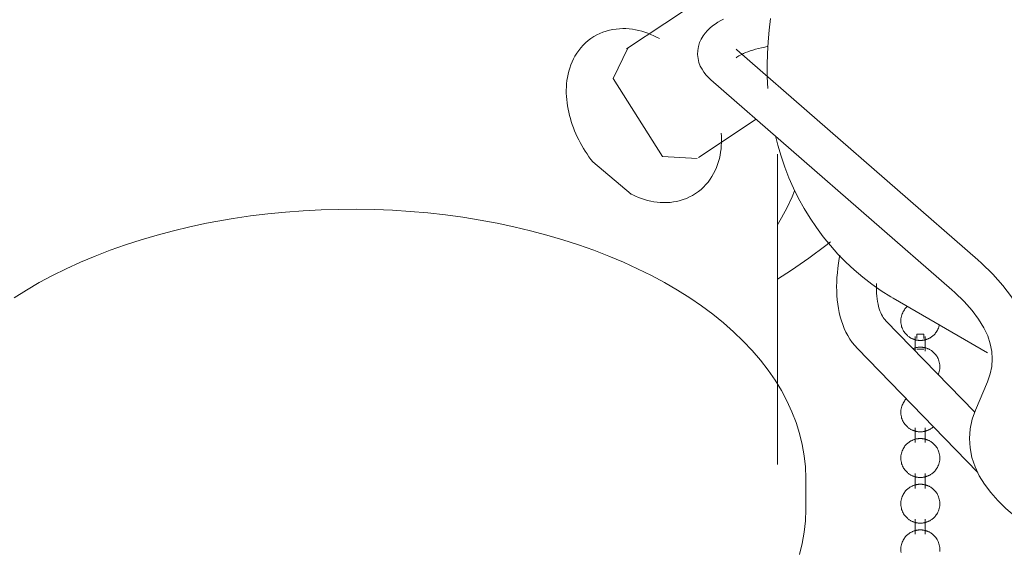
# Model space of a CAD drawing. Header units: millimetres. Extents: x 5724 to 11786, y -2894 to 7544.
# Tile 27 of 46: x 8147 to 8217, y -2678 to -2640. Entities that reach past the tile are written whole.
import ezdxf

# ---------------------------------------------------------------- set-up
doc = ezdxf.new("R2010")
doc.units = ezdxf.units.MM
doc.layers.add('E-LITE-EQPM', color=7, linetype='Continuous', lineweight=20)

# ---------------------------------------------------------------- blocks, each defined once
blk = doc.blocks.new('33711-11 - 33711-11 YAKARTA LED Old gold ceiling fan-533504-00 Isometrico PDF')
at = {"layer": 'E-LITE-EQPM', "color": 251, "lineweight": 9, "true_color": 0x636466}
for p, q in [((2428.607, -2634.597), (2417.363, -2642.065)), ((2419.493, -2641.225), (2419.692, -2641.329)), ((2442.146, -2656.948), (2425.159, -2642.127)), ((2423.319, -2644.237), (2440.305, -2659.058)), ((2427.3, -2644.039), (2427.344, -2644.849)), ((2422.453, -2649.728), (2426.52, -2647.028)), ((2428.012, -2671.38), (2428.012, -2649.498)), ((2415.002, -2650.042), (2417.694, -2652.309)), ((2422.363, -2649.784), (2419.908, -2649.653)), ((2417.699, -2652.311), (2417.637, -2652.28)), ((2436.184, -2659.655), (2442.823, -2663.509)), ((2441.9, -2667.673), (2435.664, -2661.255)), ((2437.737, -2662.346), (2437.737, -2663.379)), ((2437.841, -2662.489), (2437.841, -2662.202)), ((2438.442, -2663.4), (2438.442, -2662.346)), ((2433.656, -2663.207), (2442.124, -2671.921)), ((2437.841, -2663.257), (2438.339, -2663.257)), ((2442.824, -2665.546), (2441.974, -2667.553)), ((2437.737, -2668.793), (2437.737, -2669.848)), ((2438.442, -2669.848), (2438.442, -2668.793)), ((2430.012, -2674.558), (2430.012, -2672.356)), ((2437.737, -2672.017), (2437.737, -2673.072)), ((2438.442, -2673.072), (2438.442, -2672.017)), ((2437.737, -2675.241), (2437.737, -2676.296)), ((2438.442, -2676.296), (2438.442, -2675.241))]:
    blk.add_line(p, q, dxfattribs=at)
for points in [[(2427.534, -2639.921, 0), (2427.427, -2640.741, 0), (2427.35, -2641.564, 0), (2427.303, -2642.387, 0), (2427.286, -2643.209, 0), (2427.3, -2644.03, 0)], [(2423.319, -2644.237, 0), (2423.147, -2644.077, 0), (2422.985, -2643.903, 0), (2422.834, -2643.712, 0), (2422.697, -2643.5, 0), (2422.577, -2643.268, 0), (2422.481, -2643.013, 0), (2422.415, -2642.74, 0), (2422.385, -2642.454, 0), (2422.394, -2642.165, 0), (2422.441, -2641.882, 0), (2422.524, -2641.614, 0), (2422.634, -2641.367, 0), (2422.767, -2641.142, 0), (2422.917, -2640.94, 0), (2423.078, -2640.758, 0), (2423.25, -2640.593, 0), (2423.429, -2640.444, 0), (2423.617, -2640.307, 0), (2423.811, -2640.181, 0), (2424.013, -2640.063, 0), (2424.222, -2639.953, 0)], [(2419.493, -2641.225, 0), (2419.291, -2641.128, 0), (2419.086, -2641.038, 0), (2418.877, -2640.956, 0), (2418.665, -2640.882, 0), (2418.45, -2640.816, 0), (2418.233, -2640.76, 0), (2418.012, -2640.712, 0), (2417.788, -2640.675, 0), (2417.562, -2640.648, 0), (2417.333, -2640.632, 0), (2417.103, -2640.628, 0), (2416.871, -2640.636, 0), (2416.638, -2640.657, 0), (2416.405, -2640.691, 0), (2416.173, -2640.739, 0), (2415.942, -2640.801, 0), (2415.714, -2640.878, 0), (2415.491, -2640.97, 0), (2415.273, -2641.076, 0), (2415.062, -2641.196, 0), (2414.859, -2641.329, 0), (2414.665, -2641.476, 0), (2414.481, -2641.634, 0), (2414.308, -2641.803, 0), (2414.148, -2641.982, 0), (2413.999, -2642.169, 0), (2413.863, -2642.363, 0), (2413.739, -2642.564, 0), (2413.628, -2642.77, 0), (2413.529, -2642.98, 0), (2413.442, -2643.194, 0), (2413.366, -2643.41, 0), (2413.302, -2643.629, 0), (2413.248, -2643.849, 0), (2413.205, -2644.071, 0), (2413.171, -2644.294, 0), (2413.147, -2644.517, 0), (2413.131, -2644.741, 0), (2413.125, -2644.965, 0), (2413.127, -2645.189, 0), (2413.137, -2645.414, 0), (2413.155, -2645.637, 0), (2413.18, -2645.861, 0), (2413.213, -2646.084, 0), (2413.252, -2646.307, 0), (2413.299, -2646.528, 0), (2413.352, -2646.749, 0), (2413.412, -2646.969, 0), (2413.479, -2647.188, 0), (2413.551, -2647.406, 0), (2413.63, -2647.622, 0), (2413.715, -2647.836, 0), (2413.805, -2648.049, 0), (2413.901, -2648.26, 0), (2414.003, -2648.468, 0), (2414.11, -2648.675, 0), (2414.222, -2648.879, 0), (2414.34, -2649.08, 0), (2414.462, -2649.278, 0), (2414.59, -2649.474, 0), (2414.722, -2649.666, 0), (2414.859, -2649.855, 0), (2415, -2650.04, 0), (2415.002, -2650.042, 0)], [(2419.908, -2649.653, 0), (2416.437, -2644.154, 0), (2417.454, -2642.009, 0)], [(2425.095, -2642.7, 0), (2425.12, -2642.678, 0), (2425.161, -2642.644, 0), (2425.221, -2642.602, 0), (2425.298, -2642.554, 0), (2425.392, -2642.5, 0), (2425.502, -2642.444, 0), (2425.628, -2642.385, 0), (2425.769, -2642.326, 0), (2425.925, -2642.265, 0), (2426.094, -2642.206, 0), (2426.276, -2642.147, 0), (2426.47, -2642.089, 0), (2426.676, -2642.033, 0), (2426.894, -2641.979, 0), (2427.122, -2641.927, 0), (2427.36, -2641.877, 0)], [(2425.104, -2642.072, 0), (2425.111, -2642.081, 0), (2425.134, -2642.104, 0), (2425.159, -2642.127, 0)], [(2424.047, -2648.002, 0), (2424.061, -2648.226, 0), (2424.068, -2648.45, 0), (2424.066, -2648.674, 0), (2424.055, -2648.898, 0), (2424.036, -2649.122, 0), (2424.007, -2649.345, 0), (2423.969, -2649.567, 0), (2423.921, -2649.788, 0), (2423.863, -2650.008, 0), (2423.793, -2650.226, 0), (2423.712, -2650.441, 0), (2423.62, -2650.653, 0), (2423.515, -2650.862, 0), (2423.398, -2651.065, 0), (2423.269, -2651.263, 0), (2423.127, -2651.455, 0), (2422.973, -2651.638, 0), (2422.806, -2651.812, 0), (2422.628, -2651.977, 0), (2422.44, -2652.13, 0), (2422.242, -2652.27, 0), (2422.035, -2652.398, 0), (2421.82, -2652.511, 0), (2421.599, -2652.61, 0), (2421.374, -2652.695, 0), (2421.145, -2652.765, 0), (2420.913, -2652.821, 0), (2420.681, -2652.863, 0), (2420.448, -2652.891, 0), (2420.215, -2652.906, 0), (2419.984, -2652.908, 0), (2419.754, -2652.898, 0), (2419.526, -2652.877, 0), (2419.301, -2652.845, 0), (2419.079, -2652.803, 0), (2418.859, -2652.752, 0), (2418.643, -2652.691, 0), (2418.429, -2652.621, 0), (2418.219, -2652.544, 0), (2418.012, -2652.458, 0), (2417.808, -2652.365, 0), (2417.699, -2652.311, 0)], [(2427.869, -2648.205, 0), (2428.036, -2648.859, 0), (2428.268, -2649.635, 0), (2428.532, -2650.401, 0), (2428.827, -2651.153, 0), (2429.153, -2651.891, 0), (2429.511, -2652.614, 0), (2429.899, -2653.319, 0), (2430.317, -2654.006, 0), (2430.765, -2654.673, 0), (2431.242, -2655.319, 0), (2431.748, -2655.942, 0), (2432.281, -2656.54, 0), (2432.841, -2657.113, 0), (2433.427, -2657.66, 0), (2434.038, -2658.178, 0), (2434.672, -2658.666, 0), (2435.328, -2659.124, 0), (2436.006, -2659.55, 0), (2436.184, -2659.655, 0)], [(2429.21, -2652.083, 0), (2429.045, -2652.51, 0), (2428.7, -2653.257, 0), (2428.306, -2653.993, 0), (2428.008, -2654.48, 0)], [(2430.012, -2672.356, 0), (2429.985, -2671.562, 0), (2429.903, -2670.77, 0), (2429.766, -2669.982, 0), (2429.575, -2669.201, 0), (2429.331, -2668.427, 0), (2429.035, -2667.662, 0), (2428.687, -2666.908, 0), (2428.29, -2666.166, 0), (2427.844, -2665.438, 0), (2427.35, -2664.724, 0), (2426.81, -2664.025, 0), (2426.224, -2663.343, 0), (2425.594, -2662.677, 0), (2424.922, -2662.03, 0), (2424.208, -2661.4, 0), (2423.453, -2660.79, 0), (2422.66, -2660.2, 0), (2421.829, -2659.63, 0), (2420.962, -2659.082, 0), (2420.059, -2658.555, 0), (2419.123, -2658.051, 0), (2418.155, -2657.57, 0), (2417.156, -2657.112, 0), (2416.128, -2656.678, 0), (2415.072, -2656.27, 0), (2413.99, -2655.886, 0), (2412.884, -2655.528, 0), (2411.755, -2655.196, 0), (2410.606, -2654.891, 0), (2409.437, -2654.613, 0), (2408.25, -2654.363, 0), (2407.048, -2654.14, 0), (2405.832, -2653.945, 0), (2404.605, -2653.778, 0), (2403.367, -2653.64, 0), (2402.121, -2653.531, 0), (2400.868, -2653.45, 0), (2399.612, -2653.399, 0), (2398.352, -2653.377, 0), (2397.093, -2653.383, 0), (2395.835, -2653.419, 0), (2394.58, -2653.484, 0), (2393.33, -2653.578, 0), (2392.087, -2653.7, 0), (2390.854, -2653.851, 0), (2389.631, -2654.031, 0), (2388.422, -2654.239, 0), (2387.75, -2654.367, 0)], [(2374.196, -2659.63, 0), (2375.063, -2659.082, 0), (2375.966, -2658.555, 0), (2376.902, -2658.051, 0), (2377.87, -2657.57, 0), (2378.869, -2657.112, 0), (2379.897, -2656.678, 0), (2380.953, -2656.27, 0), (2382.035, -2655.886, 0), (2383.141, -2655.528, 0), (2384.27, -2655.196, 0), (2385.419, -2654.891, 0), (2386.588, -2654.613, 0), (2387.75, -2654.367, 0)], [(2431.765, -2655.67, 0), (2431.428, -2655.943, 0), (2430.234, -2656.831, 0), (2429.008, -2657.672, 0), (2428.008, -2658.304, 0)], [(2433.656, -2663.207, 0), (2433.465, -2662.997, 0), (2433.289, -2662.774, 0), (2433.127, -2662.541, 0), (2432.979, -2662.297, 0), (2432.845, -2662.045, 0), (2432.725, -2661.784, 0), (2432.618, -2661.515, 0), (2432.524, -2661.24, 0), (2432.442, -2660.958, 0), (2432.372, -2660.67, 0), (2432.314, -2660.376, 0), (2432.267, -2660.076, 0), (2432.232, -2659.772, 0), (2432.207, -2659.463, 0), (2432.193, -2659.149, 0), (2432.19, -2658.831, 0), (2432.196, -2658.509, 0), (2432.213, -2658.184, 0), (2432.24, -2657.855, 0), (2432.276, -2657.523, 0), (2432.322, -2657.189, 0), (2432.377, -2656.853, 0), (2432.421, -2656.623, 0)], [(2445.402, -2666.637, 0), (2445.71, -2665.763, 0), (2445.901, -2664.867, 0), (2445.968, -2663.959, 0), (2445.911, -2663.05, 0), (2445.732, -2662.149, 0), (2445.436, -2661.266, 0), (2445.03, -2660.404, 0), (2444.52, -2659.567, 0), (2443.912, -2658.753, 0), (2443.21, -2657.96, 0), (2442.416, -2657.189, 0), (2442.146, -2656.948, 0)], [(2435.664, -2661.255, 0), (2435.601, -2661.186, 0), (2435.538, -2661.106, 0), (2435.476, -2661.016, 0), (2435.414, -2660.916, 0), (2435.355, -2660.803, 0), (2435.298, -2660.68, 0), (2435.244, -2660.544, 0), (2435.194, -2660.397, 0), (2435.148, -2660.239, 0), (2435.107, -2660.07, 0), (2435.071, -2659.89, 0), (2435.042, -2659.699, 0), (2435.019, -2659.499, 0), (2435.002, -2659.29, 0), (2434.992, -2659.071, 0), (2434.99, -2658.845, 0), (2434.994, -2658.61, 0)], [(2442.824, -2665.546, 0), (2443.016, -2665.002, 0), (2443.129, -2664.47, 0), (2443.168, -2663.943, 0), (2443.135, -2663.413, 0), (2443.027, -2662.872, 0), (2442.84, -2662.314, 0), (2442.567, -2661.735, 0), (2442.203, -2661.138, 0), (2441.744, -2660.524, 0), (2441.187, -2659.897, 0), (2440.533, -2659.261, 0), (2440.305, -2659.058, 0)], [(2437.187, -2660.225, 0), (2437.142, -2660.265, 0), (2437.098, -2660.31, 0), (2437.053, -2660.359, 0), (2437.009, -2660.413, 0), (2436.965, -2660.471, 0), (2436.923, -2660.534, 0), (2436.884, -2660.602, 0), (2436.846, -2660.676, 0), (2436.813, -2660.754, 0), (2436.783, -2660.836, 0), (2436.758, -2660.923, 0), (2436.738, -2661.013, 0), (2436.724, -2661.106, 0), (2436.717, -2661.201, 0), (2436.716, -2661.296, 0), (2436.722, -2661.391, 0), (2436.734, -2661.484, 0), (2436.752, -2661.575, 0), (2436.775, -2661.663, 0), (2436.804, -2661.746, 0), (2436.837, -2661.826, 0), (2436.873, -2661.9, 0), (2436.912, -2661.97, 0), (2436.954, -2662.034, 0), (2436.997, -2662.094, 0), (2437.041, -2662.149, 0), (2437.085, -2662.199, 0), (2437.13, -2662.245, 0), (2437.175, -2662.287, 0), (2437.22, -2662.325, 0), (2437.264, -2662.359, 0), (2437.307, -2662.39, 0), (2437.35, -2662.419, 0), (2437.391, -2662.445, 0), (2437.432, -2662.468, 0), (2437.473, -2662.489, 0), (2437.512, -2662.508, 0), (2437.551, -2662.525, 0), (2437.588, -2662.541, 0), (2437.625, -2662.554, 0), (2437.662, -2662.567, 0), (2437.697, -2662.578, 0), (2437.733, -2662.588, 0), (2437.767, -2662.597, 0), (2437.801, -2662.605, 0), (2437.835, -2662.611, 0), (2437.868, -2662.617, 0), (2437.901, -2662.622, 0), (2437.933, -2662.626, 0), (2437.965, -2662.63, 0), (2437.997, -2662.632, 0), (2438.029, -2662.634, 0), (2438.061, -2662.635, 0), (2438.093, -2662.635, 0), (2438.124, -2662.635, 0), (2438.156, -2662.634, 0), (2438.188, -2662.632, 0), (2438.22, -2662.629, 0), (2438.252, -2662.626, 0), (2438.285, -2662.621, 0), (2438.318, -2662.616, 0), (2438.351, -2662.61, 0), (2438.385, -2662.603, 0), (2438.419, -2662.595, 0), (2438.453, -2662.586, 0), (2438.489, -2662.576, 0), (2438.524, -2662.565, 0), (2438.561, -2662.552, 0), (2438.598, -2662.538, 0), (2438.636, -2662.522, 0), (2438.675, -2662.504, 0), (2438.714, -2662.485, 0), (2438.755, -2662.464, 0), (2438.777, -2662.451, 0)], [(2438.777, -2662.451, 0), (2438.818, -2662.426, 0), (2438.861, -2662.398, 0), (2438.904, -2662.368, 0), (2438.948, -2662.334, 0), (2438.992, -2662.297, 0), (2439.037, -2662.257, 0), (2439.082, -2662.212, 0), (2439.127, -2662.163, 0), (2439.171, -2662.109, 0), (2439.214, -2662.051, 0), (2439.256, -2661.988, 0), (2439.296, -2661.92, 0), (2439.333, -2661.846, 0), (2439.367, -2661.768, 0), (2439.397, -2661.686, 0), (2439.422, -2661.599, 0), (2439.441, -2661.509, 0)], [(2437.841, -2662.202, 0), (2438.339, -2662.202, 0), (2438.339, -2662.489, 0)], [(2439.333, -2665.07, 0), (2439.367, -2664.992, 0), (2439.397, -2664.909, 0), (2439.422, -2664.823, 0), (2439.441, -2664.733, 0), (2439.455, -2664.64, 0), (2439.463, -2664.545, 0), (2439.463, -2664.45, 0), (2439.458, -2664.355, 0), (2439.446, -2664.262, 0), (2439.428, -2664.171, 0), (2439.404, -2664.083, 0), (2439.375, -2664, 0), (2439.342, -2663.92, 0), (2439.306, -2663.846, 0), (2439.267, -2663.776, 0), (2439.226, -2663.711, 0), (2439.183, -2663.652, 0), (2439.139, -2663.597, 0), (2439.094, -2663.547, 0), (2439.049, -2663.501, 0), (2439.004, -2663.459, 0), (2438.96, -2663.421, 0), (2438.916, -2663.387, 0), (2438.872, -2663.355, 0), (2438.83, -2663.327, 0), (2438.788, -2663.301, 0), (2438.747, -2663.278, 0), (2438.707, -2663.257, 0), (2438.667, -2663.238, 0), (2438.629, -2663.221, 0), (2438.591, -2663.205, 0), (2438.554, -2663.191, 0), (2438.518, -2663.179, 0), (2438.482, -2663.168, 0), (2438.447, -2663.158, 0), (2438.412, -2663.149, 0), (2438.378, -2663.141, 0), (2438.345, -2663.135, 0), (2438.312, -2663.129, 0), (2438.279, -2663.124, 0), (2438.246, -2663.12, 0), (2438.214, -2663.116, 0), (2438.182, -2663.114, 0), (2438.15, -2663.112, 0), (2438.118, -2663.111, 0), (2438.087, -2663.111, 0), (2438.055, -2663.111, 0), (2438.023, -2663.112, 0), (2437.991, -2663.114, 0), (2437.959, -2663.117, 0), (2437.927, -2663.12, 0), (2437.894, -2663.125, 0), (2437.861, -2663.13, 0), (2437.828, -2663.136, 0), (2437.795, -2663.143, 0), (2437.761, -2663.151, 0), (2437.726, -2663.16, 0), (2437.691, -2663.17, 0), (2437.655, -2663.181, 0), (2437.618, -2663.194, 0), (2437.581, -2663.208, 0)], [(2437.098, -2666.758, 0), (2437.053, -2666.807, 0), (2437.009, -2666.86, 0), (2436.965, -2666.919, 0), (2436.923, -2666.982, 0), (2436.884, -2667.05, 0), (2436.846, -2667.123, 0), (2436.813, -2667.201, 0), (2436.783, -2667.284, 0), (2436.758, -2667.371, 0), (2436.738, -2667.461, 0), (2436.724, -2667.554, 0), (2436.717, -2667.648, 0), (2436.716, -2667.743, 0), (2436.722, -2667.838, 0), (2436.734, -2667.932, 0), (2436.752, -2668.023, 0), (2436.775, -2668.11, 0), (2436.804, -2668.194, 0), (2436.837, -2668.273, 0), (2436.873, -2668.348, 0), (2436.912, -2668.418, 0), (2436.954, -2668.482, 0), (2436.997, -2668.542, 0), (2437.041, -2668.597, 0), (2437.085, -2668.647, 0), (2437.13, -2668.693, 0), (2437.175, -2668.734, 0), (2437.22, -2668.772, 0), (2437.264, -2668.807, 0), (2437.307, -2668.838, 0), (2437.35, -2668.867, 0), (2437.391, -2668.892, 0), (2437.432, -2668.916, 0), (2437.473, -2668.937, 0), (2437.512, -2668.956, 0), (2437.551, -2668.973, 0), (2437.588, -2668.988, 0), (2437.625, -2669.002, 0), (2437.662, -2669.015, 0), (2437.697, -2669.026, 0), (2437.733, -2669.036, 0), (2437.767, -2669.044, 0), (2437.801, -2669.052, 0), (2437.835, -2669.059, 0), (2437.868, -2669.065, 0), (2437.901, -2669.07, 0), (2437.933, -2669.074, 0), (2437.965, -2669.077, 0), (2437.997, -2669.08, 0), (2438.029, -2669.082, 0), (2438.061, -2669.083, 0), (2438.093, -2669.083, 0), (2438.124, -2669.082, 0), (2438.156, -2669.081, 0), (2438.188, -2669.079, 0), (2438.22, -2669.077, 0), (2438.252, -2669.073, 0), (2438.285, -2669.069, 0), (2438.318, -2669.064, 0), (2438.351, -2669.058, 0), (2438.385, -2669.051, 0), (2438.419, -2669.043, 0), (2438.453, -2669.034, 0), (2438.489, -2669.024, 0), (2438.524, -2669.012, 0), (2438.561, -2669, 0), (2438.598, -2668.985, 0), (2438.636, -2668.97, 0), (2438.675, -2668.952, 0), (2438.714, -2668.933, 0), (2438.755, -2668.911, 0), (2438.777, -2668.899, 0)], [(2441.974, -2667.553, 0), (2441.746, -2668.2, 0), (2441.605, -2668.868, 0), (2441.554, -2669.546, 0), (2441.597, -2670.225, 0), (2441.73, -2670.895, 0), (2441.949, -2671.548, 0), (2442.246, -2672.179, 0), (2442.616, -2672.787, 0), (2443.053, -2673.373, 0), (2443.554, -2673.938, 0), (2444.117, -2674.485, 0), (2444.738, -2675.015, 0), (2445.417, -2675.53, 0), (2446.154, -2676.03, 0), (2446.947, -2676.518, 0), (2447.034, -2676.569, 0)], [(2438.777, -2668.899, 0), (2438.818, -2668.874, 0), (2438.861, -2668.846, 0), (2438.904, -2668.816, 0), (2438.948, -2668.782, 0), (2438.992, -2668.745, 0), (2439.037, -2668.704, 0)], [(2438.777, -2672.123, 0), (2438.818, -2672.098, 0), (2438.861, -2672.07, 0), (2438.904, -2672.039, 0), (2438.948, -2672.006, 0), (2438.992, -2671.969, 0), (2439.037, -2671.928, 0), (2439.082, -2671.883, 0), (2439.127, -2671.834, 0), (2439.171, -2671.781, 0), (2439.214, -2671.723, 0), (2439.256, -2671.659, 0), (2439.296, -2671.591, 0), (2439.333, -2671.518, 0), (2439.367, -2671.44, 0), (2439.397, -2671.357, 0), (2439.422, -2671.27, 0), (2439.441, -2671.18, 0), (2439.455, -2671.087, 0), (2439.463, -2670.993, 0), (2439.463, -2670.898, 0), (2439.458, -2670.803, 0), (2439.446, -2670.71, 0), (2439.428, -2670.619, 0), (2439.404, -2670.531, 0), (2439.375, -2670.447, 0), (2439.342, -2670.368, 0), (2439.306, -2670.293, 0), (2439.267, -2670.224, 0), (2439.226, -2670.159, 0), (2439.183, -2670.099, 0), (2439.139, -2670.045, 0), (2439.094, -2669.994, 0), (2439.049, -2669.949, 0), (2439.004, -2669.907, 0), (2438.96, -2669.869, 0), (2438.916, -2669.834, 0), (2438.872, -2669.803, 0), (2438.83, -2669.775, 0), (2438.788, -2669.749, 0), (2438.747, -2669.726, 0), (2438.707, -2669.705, 0), (2438.667, -2669.686, 0), (2438.629, -2669.668, 0), (2438.591, -2669.653, 0), (2438.554, -2669.639, 0), (2438.518, -2669.627, 0), (2438.482, -2669.616, 0), (2438.447, -2669.606, 0), (2438.412, -2669.597, 0), (2438.378, -2669.589, 0), (2438.345, -2669.582, 0), (2438.312, -2669.576, 0), (2438.279, -2669.571, 0), (2438.246, -2669.567, 0), (2438.214, -2669.564, 0), (2438.182, -2669.561, 0), (2438.15, -2669.56, 0), (2438.118, -2669.559, 0), (2438.087, -2669.558, 0), (2438.055, -2669.559, 0), (2438.023, -2669.56, 0), (2437.991, -2669.562, 0), (2437.959, -2669.565, 0), (2437.927, -2669.568, 0), (2437.894, -2669.572, 0), (2437.861, -2669.577, 0), (2437.828, -2669.583, 0), (2437.795, -2669.59, 0), (2437.761, -2669.598, 0), (2437.726, -2669.607, 0), (2437.691, -2669.618, 0), (2437.655, -2669.629, 0), (2437.618, -2669.642, 0), (2437.581, -2669.656, 0), (2437.543, -2669.672, 0), (2437.505, -2669.689, 0), (2437.465, -2669.708, 0), (2437.425, -2669.73, 0), (2437.403, -2669.742, 0)], [(2437.403, -2669.742, 0), (2437.361, -2669.767, 0), (2437.319, -2669.795, 0), (2437.275, -2669.826, 0), (2437.232, -2669.859, 0), (2437.187, -2669.896, 0), (2437.142, -2669.937, 0), (2437.098, -2669.982, 0), (2437.053, -2670.031, 0), (2437.009, -2670.084, 0), (2436.965, -2670.142, 0), (2436.923, -2670.206, 0), (2436.884, -2670.274, 0), (2436.846, -2670.347, 0), (2436.813, -2670.425, 0), (2436.783, -2670.508, 0), (2436.758, -2670.595, 0), (2436.738, -2670.685, 0), (2436.724, -2670.778, 0), (2436.717, -2670.872, 0), (2436.716, -2670.967, 0), (2436.722, -2671.062, 0), (2436.734, -2671.155, 0), (2436.752, -2671.246, 0), (2436.775, -2671.334, 0), (2436.804, -2671.418, 0), (2436.837, -2671.497, 0), (2436.873, -2671.572, 0), (2436.912, -2671.641, 0), (2436.954, -2671.706, 0), (2436.997, -2671.766, 0), (2437.041, -2671.82, 0), (2437.085, -2671.871, 0), (2437.13, -2671.916, 0), (2437.175, -2671.958, 0), (2437.22, -2671.996, 0), (2437.264, -2672.031, 0), (2437.307, -2672.062, 0), (2437.35, -2672.09, 0), (2437.391, -2672.116, 0), (2437.432, -2672.139, 0), (2437.473, -2672.16, 0), (2437.512, -2672.179, 0), (2437.551, -2672.197, 0), (2437.588, -2672.212, 0), (2437.625, -2672.226, 0), (2437.662, -2672.238, 0), (2437.697, -2672.25, 0), (2437.733, -2672.26, 0), (2437.767, -2672.268, 0), (2437.801, -2672.276, 0), (2437.835, -2672.283, 0), (2437.868, -2672.289, 0), (2437.901, -2672.294, 0), (2437.933, -2672.298, 0), (2437.965, -2672.301, 0), (2437.997, -2672.304, 0), (2438.029, -2672.305, 0), (2438.061, -2672.306, 0), (2438.093, -2672.307, 0), (2438.124, -2672.306, 0), (2438.156, -2672.305, 0), (2438.188, -2672.303, 0), (2438.22, -2672.301, 0), (2438.252, -2672.297, 0), (2438.285, -2672.293, 0), (2438.318, -2672.288, 0), (2438.351, -2672.282, 0), (2438.385, -2672.275, 0), (2438.419, -2672.267, 0), (2438.453, -2672.258, 0), (2438.489, -2672.248, 0), (2438.524, -2672.236, 0), (2438.561, -2672.223, 0), (2438.598, -2672.209, 0), (2438.636, -2672.193, 0), (2438.675, -2672.176, 0), (2438.714, -2672.157, 0), (2438.755, -2672.135, 0), (2438.777, -2672.123, 0)], [(2437.403, -2672.966, 0), (2437.361, -2672.991, 0), (2437.319, -2673.019, 0), (2437.275, -2673.049, 0), (2437.232, -2673.083, 0), (2437.187, -2673.12, 0), (2437.142, -2673.161, 0), (2437.098, -2673.206, 0), (2437.053, -2673.255, 0), (2437.009, -2673.308, 0), (2436.965, -2673.366, 0), (2436.923, -2673.43, 0), (2436.884, -2673.498, 0), (2436.846, -2673.571, 0), (2436.813, -2673.649, 0), (2436.783, -2673.732, 0), (2436.758, -2673.819, 0), (2436.738, -2673.909, 0), (2436.724, -2674.001, 0), (2436.717, -2674.096, 0), (2436.716, -2674.191, 0), (2436.722, -2674.286, 0), (2436.734, -2674.379, 0), (2436.752, -2674.47, 0), (2436.775, -2674.558, 0), (2436.804, -2674.642, 0), (2436.837, -2674.721, 0), (2436.873, -2674.796, 0), (2436.912, -2674.865, 0), (2436.954, -2674.93, 0), (2436.997, -2674.989, 0), (2437.041, -2675.044, 0), (2437.085, -2675.094, 0), (2437.13, -2675.14, 0), (2437.175, -2675.182, 0), (2437.22, -2675.22, 0), (2437.264, -2675.255, 0), (2437.307, -2675.286, 0), (2437.35, -2675.314, 0), (2437.391, -2675.34, 0), (2437.432, -2675.363, 0), (2437.473, -2675.384, 0), (2437.512, -2675.403, 0), (2437.551, -2675.42, 0), (2437.588, -2675.436, 0), (2437.625, -2675.45, 0), (2437.662, -2675.462, 0), (2437.697, -2675.473, 0), (2437.733, -2675.483, 0), (2437.767, -2675.492, 0), (2437.801, -2675.5, 0), (2437.835, -2675.507, 0), (2437.868, -2675.513, 0), (2437.901, -2675.517, 0), (2437.933, -2675.522, 0), (2437.965, -2675.525, 0), (2437.997, -2675.527, 0), (2438.029, -2675.529, 0), (2438.061, -2675.53, 0), (2438.093, -2675.531, 0), (2438.124, -2675.53, 0), (2438.156, -2675.529, 0), (2438.188, -2675.527, 0), (2438.22, -2675.524, 0), (2438.252, -2675.521, 0), (2438.285, -2675.517, 0), (2438.318, -2675.511, 0), (2438.351, -2675.505, 0), (2438.385, -2675.499, 0), (2438.419, -2675.491, 0), (2438.453, -2675.482, 0), (2438.489, -2675.471, 0), (2438.524, -2675.46, 0), (2438.561, -2675.447, 0), (2438.598, -2675.433, 0), (2438.636, -2675.417, 0), (2438.675, -2675.4, 0), (2438.714, -2675.38, 0), (2438.755, -2675.359, 0), (2438.777, -2675.346, 0)], [(2438.777, -2675.346, 0), (2438.818, -2675.321, 0), (2438.861, -2675.294, 0), (2438.904, -2675.263, 0), (2438.948, -2675.23, 0), (2438.992, -2675.193, 0), (2439.037, -2675.152, 0), (2439.082, -2675.107, 0), (2439.127, -2675.058, 0), (2439.171, -2675.005, 0), (2439.214, -2674.946, 0), (2439.256, -2674.883, 0), (2439.296, -2674.815, 0), (2439.333, -2674.742, 0), (2439.367, -2674.664, 0), (2439.397, -2674.581, 0), (2439.422, -2674.494, 0), (2439.441, -2674.404, 0), (2439.455, -2674.311, 0), (2439.463, -2674.217, 0), (2439.463, -2674.122, 0), (2439.458, -2674.027, 0), (2439.446, -2673.934, 0), (2439.428, -2673.843, 0), (2439.404, -2673.755, 0), (2439.375, -2673.671, 0), (2439.342, -2673.592, 0), (2439.306, -2673.517, 0), (2439.267, -2673.447, 0), (2439.226, -2673.383, 0), (2439.183, -2673.323, 0), (2439.139, -2673.269, 0), (2439.094, -2673.218, 0), (2439.049, -2673.172, 0), (2439.004, -2673.131, 0), (2438.96, -2673.093, 0), (2438.916, -2673.058, 0), (2438.872, -2673.027, 0), (2438.83, -2672.999, 0), (2438.788, -2672.973, 0), (2438.747, -2672.95, 0), (2438.707, -2672.929, 0), (2438.667, -2672.909, 0), (2438.629, -2672.892, 0), (2438.591, -2672.877, 0), (2438.554, -2672.863, 0), (2438.518, -2672.851, 0), (2438.482, -2672.839, 0), (2438.447, -2672.829, 0), (2438.412, -2672.821, 0), (2438.378, -2672.813, 0), (2438.345, -2672.806, 0), (2438.312, -2672.8, 0), (2438.279, -2672.795, 0), (2438.246, -2672.791, 0), (2438.214, -2672.788, 0), (2438.182, -2672.785, 0), (2438.15, -2672.784, 0), (2438.118, -2672.782, 0), (2438.087, -2672.782, 0), (2438.055, -2672.783, 0), (2438.023, -2672.784, 0), (2437.991, -2672.786, 0), (2437.959, -2672.788, 0), (2437.927, -2672.792, 0), (2437.894, -2672.796, 0), (2437.861, -2672.801, 0), (2437.828, -2672.807, 0), (2437.795, -2672.814, 0), (2437.761, -2672.822, 0), (2437.726, -2672.831, 0), (2437.691, -2672.841, 0), (2437.655, -2672.853, 0), (2437.618, -2672.866, 0), (2437.581, -2672.88, 0), (2437.543, -2672.895, 0), (2437.505, -2672.913, 0), (2437.465, -2672.932, 0), (2437.425, -2672.954, 0), (2437.403, -2672.966, 0)], [(2430.012, -2674.558, 0), (2429.985, -2675.362, 0), (2429.901, -2676.163, 0), (2429.763, -2676.96, 0), (2429.57, -2677.75, 0)], [(2437.403, -2676.19, 0), (2437.361, -2676.215, 0), (2437.319, -2676.243, 0), (2437.275, -2676.273, 0), (2437.232, -2676.307, 0), (2437.187, -2676.344, 0), (2437.142, -2676.385, 0), (2437.098, -2676.429, 0), (2437.053, -2676.478, 0), (2437.009, -2676.532, 0), (2436.965, -2676.59, 0), (2436.923, -2676.653, 0), (2436.884, -2676.722, 0), (2436.846, -2676.795, 0), (2436.813, -2676.873, 0), (2436.783, -2676.956, 0), (2436.758, -2677.042, 0), (2436.738, -2677.133, 0), (2436.724, -2677.225, 0), (2436.717, -2677.32, 0), (2436.716, -2677.415, 0), (2436.722, -2677.51, 0), (2436.734, -2677.603, 0)], [(2439.455, -2677.535, 0), (2439.463, -2677.441, 0), (2439.463, -2677.345, 0), (2439.458, -2677.251, 0), (2439.446, -2677.157, 0), (2439.428, -2677.066, 0), (2439.404, -2676.979, 0), (2439.375, -2676.895, 0), (2439.342, -2676.816, 0), (2439.306, -2676.741, 0), (2439.267, -2676.671, 0), (2439.226, -2676.607, 0), (2439.183, -2676.547, 0), (2439.139, -2676.492, 0), (2439.094, -2676.442, 0), (2439.049, -2676.396, 0), (2439.004, -2676.355, 0), (2438.96, -2676.317, 0), (2438.916, -2676.282, 0), (2438.872, -2676.251, 0), (2438.83, -2676.222, 0), (2438.788, -2676.197, 0), (2438.747, -2676.173, 0), (2438.707, -2676.152, 0), (2438.667, -2676.133, 0), (2438.629, -2676.116, 0), (2438.591, -2676.101, 0), (2438.554, -2676.087, 0), (2438.518, -2676.074, 0), (2438.482, -2676.063, 0), (2438.447, -2676.053, 0), (2438.412, -2676.044, 0), (2438.378, -2676.037, 0), (2438.345, -2676.03, 0), (2438.312, -2676.024, 0), (2438.279, -2676.019, 0), (2438.246, -2676.015, 0), (2438.214, -2676.012, 0), (2438.182, -2676.009, 0), (2438.15, -2676.007, 0), (2438.118, -2676.006, 0), (2438.087, -2676.006, 0), (2438.055, -2676.006, 0), (2438.023, -2676.008, 0), (2437.991, -2676.01, 0), (2437.959, -2676.012, 0), (2437.927, -2676.016, 0), (2437.894, -2676.02, 0), (2437.861, -2676.025, 0), (2437.828, -2676.031, 0), (2437.795, -2676.038, 0), (2437.761, -2676.046, 0), (2437.726, -2676.055, 0), (2437.691, -2676.065, 0), (2437.655, -2676.077, 0), (2437.618, -2676.089, 0), (2437.581, -2676.104, 0), (2437.543, -2676.119, 0), (2437.505, -2676.137, 0), (2437.465, -2676.156, 0), (2437.425, -2676.178, 0), (2437.403, -2676.19, 0)]]:
    blk.add_polyline3d(points, dxfattribs=at)

msp = doc.modelspace()

# ---------------------------------------------------------------- block references
at = {"layer": 'E-LITE-EQPM', "color": 251, "lineweight": 9, "true_color": 0x5b5b5b}
msp.add_blockref('33711-11 - 33711-11 YAKARTA LED Old gold ceiling fan-533504-00 Isometrico PDF', (5772.807, 0), dxfattribs=at)

doc.saveas('drawing.dxf')
